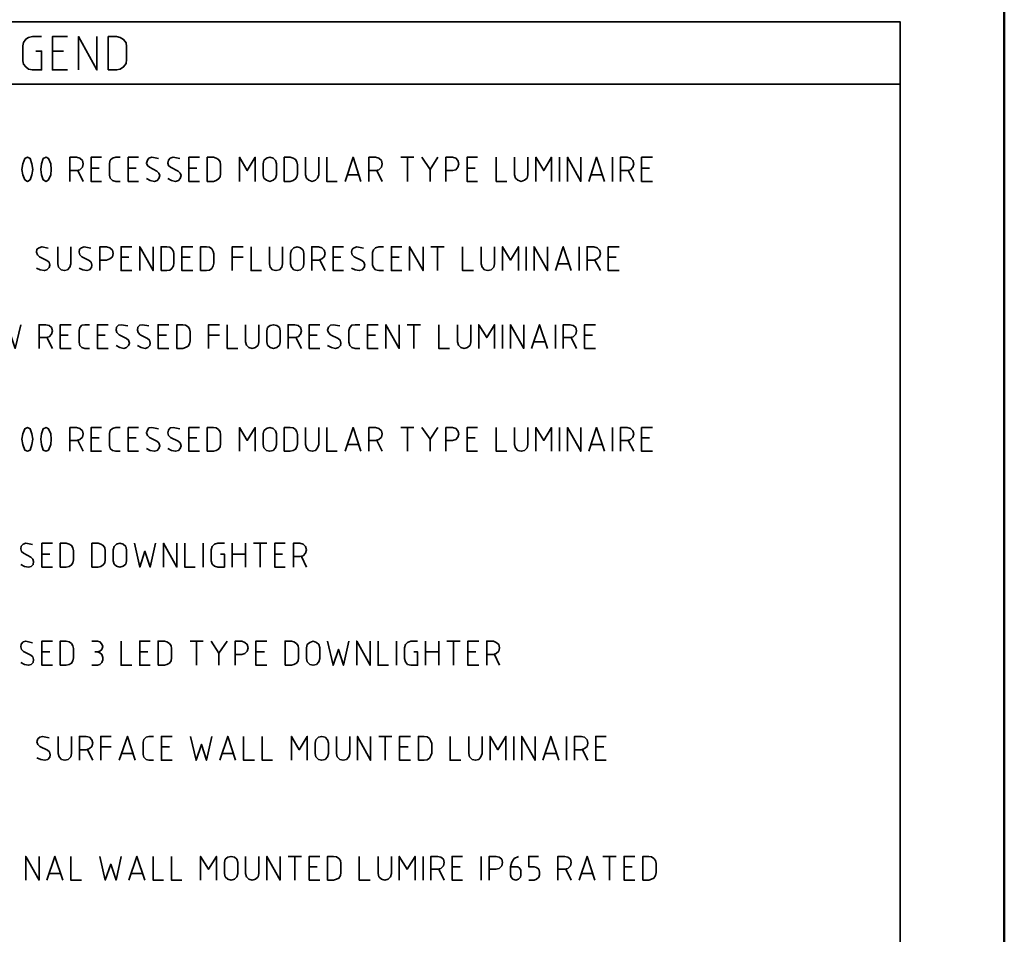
# Model space of a CAD drawing. Header units: millimetres. Extents: x 0.9 to 32.8, y 0.3 to 23.1.
# Tile 110 of 111: x 28.8 to 32.7, y 14.5 to 18.1. Entities that reach past the tile are written whole.
import ezdxf

# ---------------------------------------------------------------- set-up
doc = ezdxf.new("R2010")
doc.units = ezdxf.units.MM
doc.layers.add('PDF_Geometry', color=9, linetype='Continuous', true_color=0x808080)

msp = doc.modelspace()

# ---------------------------------------------------------------- linework, layer by layer
at = {"layer": 'PDF_Geometry', "color": 5, "lineweight": 50}
msp.add_lwpolyline([(32.6933, 0.3933), (32.6933, 22.9893), (1.0026, 22.9893), (1.0026, 0.3933)], close=True, dxfattribs=at)
at = {"layer": 'PDF_Geometry', "color": 7, "lineweight": 35}
for points in [[(32.2767, 10.968), (26.8969, 10.968), (26.8969, 18.1028), (32.2767, 18.1028)], [(29.1068, 17.9111), (29.1401, 17.9111), (29.1551, 17.9144), (29.1685, 17.9228), (29.1785, 17.9361), (29.1801, 17.9528), (29.1801, 18.0044), (29.1785, 18.0194), (29.1685, 18.0328), (29.1551, 18.0411), (29.1401, 18.0444), (29.1068, 18.0444)], [(28.7952, 17.4711), (28.8018, 17.4911), (28.8052, 17.5128), (28.8018, 17.5344), (28.7952, 17.5561), (28.7835, 17.5611), (28.7735, 17.5561), (28.7651, 17.5344), (28.7618, 17.5128), (28.7651, 17.4911), (28.7735, 17.4711), (28.7835, 17.4644)], [(28.8685, 17.4711), (28.8768, 17.4911), (28.8785, 17.5128), (28.8768, 17.5344), (28.8685, 17.5561), (28.8585, 17.5611), (28.8468, 17.5561), (28.8401, 17.5344), (28.8368, 17.5128), (28.8401, 17.4911), (28.8468, 17.4711), (28.8585, 17.4644)], [(29.5035, 17.4644), (29.5284, 17.4644), (29.5385, 17.4678), (29.5485, 17.4744), (29.5551, 17.4828), (29.5568, 17.4944), (29.5568, 17.5311), (29.5551, 17.5428), (29.5485, 17.5528), (29.5385, 17.5578), (29.5284, 17.5611), (29.5035, 17.5611)], [(29.7801, 17.4911), (29.7768, 17.4778), (29.7668, 17.4695), (29.7534, 17.4644), (29.7401, 17.4695), (29.7301, 17.4778), (29.7268, 17.4911), (29.7268, 17.5344), (29.7301, 17.5478), (29.7401, 17.5578), (29.7534, 17.5611), (29.7668, 17.5578), (29.7768, 17.5478), (29.7801, 17.5344)], [(29.8118, 17.4644), (29.8351, 17.4644), (29.8468, 17.4678), (29.8568, 17.4744), (29.8618, 17.4828), (29.8651, 17.4944), (29.8651, 17.5311), (29.8618, 17.5428), (29.8568, 17.5528), (29.8468, 17.5578), (29.8351, 17.5611), (29.8118, 17.5611)], [(29.3184, 17.1078), (29.3418, 17.1078), (29.3535, 17.1095), (29.3618, 17.1161), (29.3685, 17.1261), (29.3701, 17.1378), (29.3701, 17.1745), (29.3685, 17.1845), (29.3618, 17.1945), (29.3535, 17.2011), (29.3418, 17.2028), (29.3184, 17.2028)], [(29.4768, 17.1078), (29.5001, 17.1078), (29.5118, 17.1095), (29.5218, 17.1161), (29.5268, 17.1261), (29.5301, 17.1378), (29.5301, 17.1745), (29.5268, 17.1845), (29.5218, 17.1945), (29.5118, 17.2011), (29.5001, 17.2028), (29.4768, 17.2028)], [(29.8901, 17.1344), (29.8868, 17.1211), (29.8768, 17.1111), (29.8634, 17.1078), (29.8501, 17.1111), (29.8401, 17.1211), (29.8368, 17.1344), (29.8368, 17.1761), (29.8401, 17.1894), (29.8501, 17.1994), (29.8634, 17.2028), (29.8768, 17.1994), (29.8868, 17.1894), (29.8901, 17.1761)], [(29.3818, 16.7961), (29.4051, 16.7961), (29.4168, 16.7995), (29.4268, 16.8045), (29.4318, 16.8145), (29.4351, 16.8261), (29.4351, 16.8628), (29.4318, 16.8745), (29.4268, 16.8828), (29.4168, 16.8895), (29.4051, 16.8911), (29.3818, 16.8911)], [(29.7951, 16.8228), (29.7918, 16.8095), (29.7818, 16.7995), (29.7685, 16.7961), (29.7551, 16.7995), (29.7451, 16.8095), (29.7418, 16.8228), (29.7418, 16.8661), (29.7451, 16.8795), (29.7551, 16.8878), (29.7685, 16.8911), (29.7818, 16.8878), (29.7918, 16.8795), (29.7951, 16.8661)], [(28.7952, 16.3895), (28.8018, 16.4112), (28.8052, 16.4328), (28.8018, 16.4545), (28.7952, 16.4745), (28.7835, 16.4795), (28.7735, 16.4745), (28.7651, 16.4545), (28.7618, 16.4328), (28.7651, 16.4112), (28.7735, 16.3895), (28.7835, 16.3845)], [(28.8685, 16.3895), (28.8768, 16.4112), (28.8785, 16.4328), (28.8768, 16.4545), (28.8685, 16.4745), (28.8585, 16.4795), (28.8468, 16.4745), (28.8401, 16.4545), (28.8368, 16.4328), (28.8401, 16.4112), (28.8468, 16.3895), (28.8585, 16.3845)], [(29.5035, 16.3845), (29.5284, 16.3845), (29.5385, 16.3878), (29.5485, 16.3928), (29.5551, 16.4028), (29.5568, 16.4145), (29.5568, 16.4511), (29.5551, 16.4628), (29.5485, 16.4711), (29.5385, 16.4778), (29.5284, 16.4795), (29.5035, 16.4795)], [(29.7801, 16.4112), (29.7768, 16.3978), (29.7668, 16.3878), (29.7534, 16.3845), (29.7401, 16.3878), (29.7301, 16.3978), (29.7268, 16.4112), (29.7268, 16.4545), (29.7301, 16.4661), (29.7401, 16.4761), (29.7534, 16.4795), (29.7668, 16.4761), (29.7768, 16.4661), (29.7801, 16.4545)], [(29.8118, 16.3845), (29.8351, 16.3845), (29.8468, 16.3878), (29.8568, 16.3928), (29.8618, 16.4028), (29.8651, 16.4145), (29.8651, 16.4511), (29.8618, 16.4628), (29.8568, 16.4711), (29.8468, 16.4778), (29.8351, 16.4795), (29.8118, 16.4795)], [(28.9151, 15.9212), (28.9385, 15.9212), (28.9501, 15.9228), (28.9601, 15.9295), (28.9651, 15.9378), (28.9685, 15.9495), (28.9685, 15.9862), (28.9651, 15.9978), (28.9601, 16.0078), (28.9501, 16.0128), (28.9385, 16.0162), (28.9151, 16.0162)], [(29.0418, 15.9212), (29.0668, 15.9212), (29.0768, 15.9228), (29.0868, 15.9295), (29.0935, 15.9378), (29.0951, 15.9495), (29.0951, 15.9862), (29.0935, 15.9978), (29.0868, 16.0078), (29.0768, 16.0128), (29.0668, 16.0162), (29.0418, 16.0162)], [(29.1801, 15.9462), (29.1768, 15.9328), (29.1668, 15.9245), (29.1535, 15.9212), (29.1401, 15.9245), (29.1301, 15.9328), (29.1268, 15.9462), (29.1268, 15.9895), (29.1301, 16.0028), (29.1401, 16.0128), (29.1535, 16.0162), (29.1668, 16.0128), (29.1768, 16.0028), (29.1801, 15.9895)], [(28.9151, 15.5278), (28.9385, 15.5278), (28.9501, 15.5312), (28.9601, 15.5362), (28.9651, 15.5462), (28.9685, 15.5578), (28.9685, 15.5945), (28.9651, 15.6062), (28.9601, 15.6145), (28.9501, 15.6212), (28.9385, 15.6245), (28.9151, 15.6245)], [(29.3068, 15.5278), (29.3318, 15.5278), (29.3418, 15.5312), (29.3518, 15.5362), (29.3585, 15.5462), (29.3601, 15.5578), (29.3601, 15.5945), (29.3585, 15.6062), (29.3518, 15.6145), (29.3418, 15.6212), (29.3318, 15.6245), (29.3068, 15.6245)], [(29.8151, 15.5278), (29.8401, 15.5278), (29.8501, 15.5312), (29.8601, 15.5362), (29.8668, 15.5462), (29.8684, 15.5578), (29.8684, 15.5945), (29.8668, 15.6062), (29.8601, 15.6145), (29.8501, 15.6212), (29.8401, 15.6245), (29.8151, 15.6245)], [(29.9534, 15.5545), (29.9501, 15.5412), (29.9401, 15.5312), (29.9268, 15.5278), (29.9134, 15.5312), (29.9034, 15.5412), (29.9001, 15.5545), (29.9001, 15.5978), (29.9034, 15.6112), (29.9134, 15.6195), (29.9268, 15.6245), (29.9401, 15.6195), (29.9501, 15.6112), (29.9534, 15.5978)], [(29.9884, 15.1745), (29.9851, 15.1612), (29.9751, 15.1512), (29.9618, 15.1478), (29.9484, 15.1512), (29.9384, 15.1612), (29.9351, 15.1745), (29.9351, 15.2162), (29.9384, 15.2295), (29.9484, 15.2395), (29.9618, 15.2428), (29.9751, 15.2395), (29.9851, 15.2295), (29.9884, 15.2162)], [(30.3484, 15.1478), (30.3718, 15.1478), (30.3834, 15.1495), (30.3934, 15.1562), (30.3984, 15.1662), (30.4018, 15.1762), (30.4018, 15.2145), (30.3984, 15.2245), (30.3934, 15.2345), (30.3834, 15.2412), (30.3718, 15.2428), (30.3484, 15.2428)], [(29.6251, 14.6945), (29.6218, 14.6812), (29.6118, 14.6712), (29.5985, 14.6679), (29.5851, 14.6712), (29.5751, 14.6812), (29.5718, 14.6945), (29.5718, 14.7379), (29.5751, 14.7512), (29.5851, 14.7595), (29.5985, 14.7629), (29.6118, 14.7595), (29.6218, 14.7512), (29.6251, 14.7379)], [(29.9851, 14.6679), (30.0084, 14.6679), (30.0201, 14.6712), (30.0301, 14.6762), (30.0368, 14.6862), (30.0384, 14.6979), (30.0384, 14.7345), (30.0368, 14.7462), (30.0301, 14.7545), (30.0201, 14.7612), (30.0084, 14.7629), (29.9851, 14.7629)], [(31.2467, 14.6679), (31.2701, 14.6679), (31.2817, 14.6712), (31.2901, 14.6762), (31.2967, 14.6862), (31.3001, 14.6979), (31.3001, 14.7345), (31.2967, 14.7462), (31.2901, 14.7545), (31.2817, 14.7612), (31.2701, 14.7629), (31.2467, 14.7629)]]:
    msp.add_lwpolyline(points, close=True, dxfattribs=at)
for points in [[(28.8168, 17.9861), (28.8401, 17.9861), (28.8401, 17.9111), (28.8035, 17.9111), (28.7885, 17.9144), (28.7768, 17.9228), (28.7685, 17.9344), (28.7651, 17.9478), (28.7651, 18.0078), (28.7685, 18.0211), (28.7768, 18.0344), (28.7885, 18.0411), (28.8035, 18.0444), (28.8401, 18.0444)], [(28.9435, 17.9111), (28.8835, 17.9111), (28.8835, 18.0444), (28.9435, 18.0444)], [(28.9885, 17.9111), (28.9885, 18.0444), (29.0618, 17.9111), (29.0618, 18.0444)], [(28.9285, 17.9861), (28.8835, 17.9861)], [(28.2668, 17.8544), (26.8969, 17.8544), (32.2767, 17.8544)], [(28.9535, 17.4644), (28.9535, 17.5611), (28.9801, 17.5611), (28.9935, 17.5578), (29.0035, 17.5478), (29.0068, 17.5344), (29.0035, 17.5211), (28.9935, 17.5111), (28.9801, 17.5078), (28.9535, 17.5078)], [(29.0801, 17.4644), (29.0385, 17.4644), (29.0385, 17.5611), (29.0801, 17.5611)], [(29.1551, 17.4644), (29.1368, 17.4644), (29.1235, 17.4678), (29.1151, 17.4778), (29.1118, 17.4894), (29.1118, 17.5361), (29.1151, 17.5494), (29.1235, 17.5578), (29.1368, 17.5611), (29.1551, 17.5611)], [(29.2285, 17.4644), (29.1868, 17.4644), (29.1868, 17.5611), (29.2285, 17.5611)], [(29.3085, 17.5561), (29.2818, 17.5611), (29.2701, 17.5578), (29.2635, 17.5494), (29.2601, 17.5378), (29.2635, 17.5278), (29.2718, 17.5211), (29.3018, 17.5061), (29.3101, 17.4978), (29.3135, 17.4878), (29.3101, 17.4761), (29.3035, 17.4678), (29.2918, 17.4644), (29.2751, 17.4678), (29.2601, 17.4761)], [(29.3935, 17.5561), (29.3668, 17.5611), (29.3551, 17.5578), (29.3485, 17.5494), (29.3451, 17.5378), (29.3485, 17.5278), (29.3568, 17.5211), (29.3868, 17.5061), (29.3951, 17.4978), (29.3985, 17.4878), (29.3951, 17.4761), (29.3885, 17.4678), (29.3768, 17.4644), (29.3601, 17.4678), (29.3451, 17.4761)], [(29.4718, 17.4644), (29.4301, 17.4644), (29.4301, 17.5611), (29.4718, 17.5611)], [(29.6318, 17.4644), (29.6318, 17.5611), (29.6635, 17.5078), (29.6951, 17.5611), (29.6951, 17.4644)], [(29.8968, 17.5611), (29.8968, 17.4911), (29.9001, 17.4778), (29.9101, 17.4695), (29.9234, 17.4644), (29.9368, 17.4695), (29.9451, 17.4778), (29.9501, 17.4911), (29.9501, 17.5611)], [(29.9818, 17.5611), (29.9818, 17.4644), (30.0234, 17.4644)], [(30.0551, 17.4644), (30.0868, 17.5611), (30.1184, 17.4644)], [(30.1501, 17.4644), (30.1501, 17.5611), (30.1768, 17.5611), (30.1901, 17.5578), (30.2001, 17.5478), (30.2034, 17.5344), (30.2001, 17.5211), (30.1901, 17.5111), (30.1768, 17.5078), (30.1501, 17.5078)], [(30.2784, 17.5611), (30.3301, 17.5611)], [(30.3051, 17.4644), (30.3051, 17.5611)], [(30.3618, 17.5611), (30.3951, 17.5128), (30.4268, 17.5611)], [(30.4584, 17.4644), (30.4584, 17.5611), (30.4851, 17.5611), (30.4984, 17.5578), (30.5067, 17.5478), (30.5101, 17.5344), (30.5067, 17.5211), (30.4984, 17.5111), (30.4851, 17.5078), (30.4584, 17.5078)], [(30.5851, 17.4644), (30.5434, 17.4644), (30.5434, 17.5611), (30.5851, 17.5611)], [(30.6601, 17.5611), (30.6601, 17.4644), (30.7018, 17.4644)], [(30.7334, 17.5611), (30.7334, 17.4911), (30.7367, 17.4778), (30.7467, 17.4695), (30.7601, 17.4644), (30.7734, 17.4695), (30.7834, 17.4778), (30.7867, 17.4911), (30.7867, 17.5611)], [(30.8184, 17.4644), (30.8184, 17.5611), (30.8501, 17.5078), (30.8817, 17.5611), (30.8817, 17.4644)], [(30.9134, 17.4644), (30.9134, 17.5611)], [(30.9451, 17.4644), (30.9451, 17.5611), (30.9984, 17.4644), (30.9984, 17.5611)], [(31.0301, 17.4644), (31.0617, 17.5611), (31.0934, 17.4644)], [(31.1251, 17.4644), (31.1251, 17.5611)], [(31.1567, 17.4644), (31.1567, 17.5611), (31.1834, 17.5611), (31.1967, 17.5578), (31.2067, 17.5478), (31.2101, 17.5344), (31.2067, 17.5211), (31.1967, 17.5111), (31.1834, 17.5078), (31.1567, 17.5078)], [(31.2851, 17.4644), (31.2417, 17.4644), (31.2417, 17.5611), (31.2851, 17.5611)], [(28.9851, 17.5078), (29.0068, 17.4644)], [(29.0701, 17.5178), (29.0385, 17.5178)], [(29.2185, 17.5178), (29.1868, 17.5178)], [(29.4618, 17.5178), (29.4301, 17.5178)], [(30.1818, 17.5078), (30.2034, 17.4644)], [(30.3951, 17.5128), (30.3951, 17.4644)], [(30.5751, 17.5178), (30.5434, 17.5178)], [(31.1884, 17.5078), (31.2101, 17.4644)], [(31.2734, 17.5178), (31.2417, 17.5178)], [(30.1101, 17.4911), (30.0651, 17.4911)], [(31.0851, 17.4911), (31.0401, 17.4911)], [(28.8668, 17.1978), (28.8418, 17.2028), (28.8301, 17.1994), (28.8218, 17.1928), (28.8201, 17.1811), (28.8235, 17.1711), (28.8318, 17.1628), (28.8618, 17.1478), (28.8701, 17.1411), (28.8735, 17.1295), (28.8701, 17.1195), (28.8618, 17.1111), (28.8518, 17.1078), (28.8351, 17.1111), (28.8201, 17.1178)], [(28.9051, 17.2028), (28.9051, 17.1344), (28.9085, 17.1211), (28.9185, 17.1111), (28.9318, 17.1078), (28.9435, 17.1111), (28.9535, 17.1211), (28.9568, 17.1344), (28.9568, 17.2028)], [(29.0368, 17.1978), (29.0101, 17.2028), (29.0001, 17.1994), (28.9918, 17.1928), (28.9901, 17.1811), (28.9935, 17.1711), (29.0018, 17.1628), (29.0301, 17.1478), (29.0385, 17.1411), (29.0418, 17.1295), (29.0401, 17.1195), (29.0318, 17.1111), (29.0218, 17.1078), (29.0051, 17.1111), (28.9901, 17.1178)], [(29.0735, 17.1078), (29.0735, 17.2028), (29.1001, 17.2028), (29.1135, 17.1994), (29.1235, 17.1894), (29.1268, 17.1761), (29.1235, 17.1628), (29.1135, 17.1545), (29.1001, 17.1495), (29.0735, 17.1495)], [(29.2018, 17.1078), (29.1585, 17.1078), (29.1585, 17.2028), (29.2018, 17.2028)], [(29.2334, 17.1078), (29.2334, 17.2028), (29.2868, 17.1078), (29.2868, 17.2028)], [(29.4451, 17.1078), (29.4018, 17.1078), (29.4018, 17.2028), (29.4451, 17.2028)], [(29.6034, 17.1078), (29.6034, 17.2028), (29.6468, 17.2028)], [(29.6784, 17.2028), (29.6784, 17.1078), (29.7201, 17.1078)], [(29.7518, 17.2028), (29.7518, 17.1344), (29.7551, 17.1211), (29.7651, 17.1111), (29.7784, 17.1078), (29.7918, 17.1111), (29.8018, 17.1211), (29.8051, 17.1344), (29.8051, 17.2028)], [(29.9218, 17.1078), (29.9218, 17.2028), (29.9484, 17.2028), (29.9618, 17.1994), (29.9718, 17.1894), (29.9751, 17.1761), (29.9718, 17.1628), (29.9618, 17.1545), (29.9484, 17.1495), (29.9218, 17.1495)], [(30.0484, 17.1078), (30.0068, 17.1078), (30.0068, 17.2028), (30.0484, 17.2028)], [(30.1284, 17.1978), (30.1018, 17.2028), (30.0918, 17.1994), (30.0834, 17.1928), (30.0801, 17.1811), (30.0834, 17.1711), (30.0918, 17.1628), (30.1218, 17.1478), (30.1301, 17.1411), (30.1334, 17.1295), (30.1318, 17.1195), (30.1234, 17.1111), (30.1118, 17.1078), (30.0951, 17.1111), (30.0801, 17.1178)], [(30.2084, 17.1078), (30.1901, 17.1078), (30.1768, 17.1111), (30.1684, 17.1195), (30.1651, 17.1311), (30.1651, 17.1794), (30.1684, 17.1911), (30.1768, 17.1994), (30.1901, 17.2028), (30.2084, 17.2028)], [(30.2818, 17.1078), (30.2401, 17.1078), (30.2401, 17.2028), (30.2818, 17.2028)], [(30.3134, 17.1078), (30.3134, 17.2028), (30.3668, 17.1078), (30.3668, 17.2028)], [(30.3984, 17.2028), (30.4518, 17.2028)], [(30.4251, 17.1078), (30.4251, 17.2028)], [(30.5251, 17.2028), (30.5251, 17.1078), (30.5684, 17.1078)], [(30.6001, 17.2028), (30.6001, 17.1344), (30.6034, 17.1211), (30.6134, 17.1111), (30.6268, 17.1078), (30.6401, 17.1111), (30.6501, 17.1211), (30.6534, 17.1344), (30.6534, 17.2028)], [(30.6851, 17.1078), (30.6851, 17.2028), (30.7167, 17.1495), (30.7484, 17.2028), (30.7484, 17.1078)], [(30.7801, 17.1078), (30.7801, 17.2028)], [(30.8117, 17.1078), (30.8117, 17.2028), (30.8651, 17.1078), (30.8651, 17.2028)], [(30.8967, 17.1078), (30.9284, 17.2028), (30.9601, 17.1078)], [(30.9917, 17.1078), (30.9917, 17.2028)], [(31.0234, 17.1078), (31.0234, 17.2028), (31.0501, 17.2028), (31.0634, 17.1994), (31.0734, 17.1894), (31.0767, 17.1761), (31.0734, 17.1628), (31.0634, 17.1545), (31.0501, 17.1495), (31.0234, 17.1495)], [(31.1517, 17.1078), (31.1084, 17.1078), (31.1084, 17.2028), (31.1517, 17.2028)], [(29.1901, 17.1611), (29.1585, 17.1611)], [(29.4351, 17.1611), (29.4018, 17.1611)], [(29.6034, 17.1611), (29.6468, 17.1611)], [(29.9534, 17.1495), (29.9751, 17.1078)], [(30.0384, 17.1611), (30.0068, 17.1611)], [(30.2718, 17.1611), (30.2401, 17.1611)], [(31.0551, 17.1495), (31.0767, 17.1078)], [(31.1401, 17.1611), (31.1084, 17.1611)], [(30.9517, 17.1344), (30.9051, 17.1344)], [(28.6718, 16.8911), (28.6935, 16.7961), (28.7135, 16.8595), (28.7351, 16.7961), (28.7568, 16.8911)], [(28.8301, 16.7961), (28.8301, 16.8911), (28.8568, 16.8911), (28.8701, 16.8878), (28.8801, 16.8795), (28.8835, 16.8661), (28.8801, 16.8528), (28.8701, 16.8428), (28.8568, 16.8395), (28.8301, 16.8395)], [(28.9585, 16.7961), (28.9151, 16.7961), (28.9151, 16.8911), (28.9585, 16.8911)], [(29.0318, 16.7961), (29.0135, 16.7961), (29.0018, 16.7995), (28.9935, 16.8078), (28.9901, 16.8211), (28.9901, 16.8678), (28.9935, 16.8795), (29.0018, 16.8895), (29.0135, 16.8911), (29.0318, 16.8911)], [(29.1068, 16.7961), (29.0635, 16.7961), (29.0635, 16.8911), (29.1068, 16.8911)], [(29.1851, 16.8861), (29.1585, 16.8911), (29.1485, 16.8895), (29.1401, 16.8811), (29.1385, 16.8695), (29.1418, 16.8595), (29.1501, 16.8511), (29.1801, 16.8361), (29.1885, 16.8294), (29.1918, 16.8178), (29.1885, 16.8078), (29.1801, 16.7995), (29.1701, 16.7961), (29.1535, 16.7995), (29.1385, 16.8078)], [(29.2701, 16.8861), (29.2435, 16.8911), (29.2334, 16.8895), (29.2251, 16.8811), (29.2235, 16.8695), (29.2268, 16.8595), (29.2351, 16.8511), (29.2635, 16.8361), (29.2718, 16.8294), (29.2751, 16.8178), (29.2735, 16.8078), (29.2651, 16.7995), (29.2551, 16.7961), (29.2385, 16.7995), (29.2235, 16.8078)], [(29.3501, 16.7961), (29.3068, 16.7961), (29.3068, 16.8911), (29.3501, 16.8911)], [(29.5084, 16.7961), (29.5084, 16.8911), (29.5518, 16.8911)], [(29.5834, 16.8911), (29.5834, 16.7961), (29.6251, 16.7961)], [(29.6568, 16.8911), (29.6568, 16.8228), (29.6601, 16.8095), (29.6701, 16.7995), (29.6835, 16.7961), (29.6968, 16.7995), (29.7068, 16.8095), (29.7101, 16.8228), (29.7101, 16.8911)], [(29.8268, 16.7961), (29.8268, 16.8911), (29.8535, 16.8911), (29.8668, 16.8878), (29.8768, 16.8795), (29.8801, 16.8661), (29.8768, 16.8528), (29.8668, 16.8428), (29.8535, 16.8395), (29.8268, 16.8395)], [(29.9534, 16.7961), (29.9118, 16.7961), (29.9118, 16.8911), (29.9534, 16.8911)], [(30.0334, 16.8861), (30.0068, 16.8911), (29.9968, 16.8895), (29.9884, 16.8811), (29.9851, 16.8695), (29.9884, 16.8595), (29.9968, 16.8511), (30.0268, 16.8361), (30.0351, 16.8294), (30.0384, 16.8178), (30.0368, 16.8078), (30.0284, 16.7995), (30.0168, 16.7961), (30.0001, 16.7995), (29.9851, 16.8078)], [(30.1134, 16.7961), (30.0951, 16.7961), (30.0818, 16.7995), (30.0734, 16.8078), (30.0701, 16.8211), (30.0701, 16.8678), (30.0734, 16.8795), (30.0818, 16.8895), (30.0951, 16.8911), (30.1134, 16.8911)], [(30.1868, 16.7961), (30.1451, 16.7961), (30.1451, 16.8911), (30.1868, 16.8911)], [(30.2184, 16.7961), (30.2184, 16.8911), (30.2718, 16.7961), (30.2718, 16.8911)], [(30.3034, 16.8911), (30.3568, 16.8911)], [(30.3301, 16.7961), (30.3301, 16.8911)], [(30.4301, 16.8911), (30.4301, 16.7961), (30.4734, 16.7961)], [(30.5051, 16.8911), (30.5051, 16.8228), (30.5084, 16.8095), (30.5184, 16.7995), (30.5318, 16.7961), (30.5451, 16.7995), (30.5551, 16.8095), (30.5584, 16.8228), (30.5584, 16.8911)], [(30.5901, 16.7961), (30.5901, 16.8911), (30.6217, 16.8395), (30.6534, 16.8911), (30.6534, 16.7961)], [(30.6851, 16.7961), (30.6851, 16.8911)], [(30.7167, 16.7961), (30.7167, 16.8911), (30.7701, 16.7961), (30.7701, 16.8911)], [(30.8017, 16.7961), (30.8334, 16.8911), (30.8651, 16.7961)], [(30.8967, 16.7961), (30.8967, 16.8911)], [(30.9284, 16.7961), (30.9284, 16.8911), (30.9551, 16.8911), (30.9684, 16.8878), (30.9784, 16.8795), (30.9817, 16.8661), (30.9784, 16.8528), (30.9684, 16.8428), (30.9551, 16.8395), (30.9284, 16.8395)], [(31.0567, 16.7961), (31.0134, 16.7961), (31.0134, 16.8911), (31.0567, 16.8911)], [(28.8618, 16.8395), (28.8835, 16.7961)], [(28.9468, 16.8495), (28.9151, 16.8495)], [(29.0951, 16.8495), (29.0635, 16.8495)], [(29.3401, 16.8495), (29.3068, 16.8495)], [(29.5084, 16.8495), (29.5518, 16.8495)], [(29.8584, 16.8395), (29.8801, 16.7961)], [(29.9434, 16.8495), (29.9118, 16.8495)], [(30.1768, 16.8495), (30.1451, 16.8495)], [(30.9601, 16.8395), (30.9817, 16.7961)], [(31.0451, 16.8495), (31.0134, 16.8495)], [(30.8567, 16.8228), (30.8101, 16.8228)], [(28.9535, 16.3845), (28.9535, 16.4795), (28.9801, 16.4795), (28.9935, 16.4761), (29.0035, 16.4661), (29.0068, 16.4545), (29.0035, 16.4411), (28.9935, 16.4311), (28.9801, 16.4278), (28.9535, 16.4278)], [(29.0801, 16.3845), (29.0385, 16.3845), (29.0385, 16.4795), (29.0801, 16.4795)], [(29.1551, 16.3845), (29.1368, 16.3845), (29.1235, 16.3878), (29.1151, 16.3961), (29.1118, 16.4078), (29.1118, 16.4561), (29.1151, 16.4678), (29.1235, 16.4761), (29.1368, 16.4795), (29.1551, 16.4795)], [(29.2285, 16.3845), (29.1868, 16.3845), (29.1868, 16.4795), (29.2285, 16.4795)], [(29.3085, 16.4745), (29.2818, 16.4795), (29.2701, 16.4778), (29.2635, 16.4695), (29.2601, 16.4578), (29.2635, 16.4478), (29.2718, 16.4395), (29.3018, 16.4245), (29.3101, 16.4178), (29.3135, 16.4061), (29.3101, 16.3961), (29.3035, 16.3878), (29.2918, 16.3845), (29.2751, 16.3878), (29.2601, 16.3961)], [(29.3935, 16.4745), (29.3668, 16.4795), (29.3551, 16.4778), (29.3485, 16.4695), (29.3451, 16.4578), (29.3485, 16.4478), (29.3568, 16.4395), (29.3868, 16.4245), (29.3951, 16.4178), (29.3985, 16.4061), (29.3951, 16.3961), (29.3885, 16.3878), (29.3768, 16.3845), (29.3601, 16.3878), (29.3451, 16.3961)], [(29.4718, 16.3845), (29.4301, 16.3845), (29.4301, 16.4795), (29.4718, 16.4795)], [(29.6318, 16.3845), (29.6318, 16.4795), (29.6635, 16.4278), (29.6951, 16.4795), (29.6951, 16.3845)], [(29.8968, 16.4795), (29.8968, 16.4112), (29.9001, 16.3978), (29.9101, 16.3878), (29.9234, 16.3845), (29.9368, 16.3878), (29.9451, 16.3978), (29.9501, 16.4112), (29.9501, 16.4795)], [(29.9818, 16.4795), (29.9818, 16.3845), (30.0234, 16.3845)], [(30.0551, 16.3845), (30.0868, 16.4795), (30.1184, 16.3845)], [(30.1501, 16.3845), (30.1501, 16.4795), (30.1768, 16.4795), (30.1901, 16.4761), (30.2001, 16.4661), (30.2034, 16.4545), (30.2001, 16.4411), (30.1901, 16.4311), (30.1768, 16.4278), (30.1501, 16.4278)], [(30.2784, 16.4795), (30.3301, 16.4795)], [(30.3051, 16.3845), (30.3051, 16.4795)], [(30.3618, 16.4795), (30.3951, 16.4328), (30.4268, 16.4795)], [(30.4584, 16.3845), (30.4584, 16.4795), (30.4851, 16.4795), (30.4984, 16.4761), (30.5067, 16.4661), (30.5101, 16.4545), (30.5067, 16.4411), (30.4984, 16.4311), (30.4851, 16.4278), (30.4584, 16.4278)], [(30.5851, 16.3845), (30.5434, 16.3845), (30.5434, 16.4795), (30.5851, 16.4795)], [(30.6601, 16.4795), (30.6601, 16.3845), (30.7018, 16.3845)], [(30.7334, 16.4795), (30.7334, 16.4112), (30.7367, 16.3978), (30.7467, 16.3878), (30.7601, 16.3845), (30.7734, 16.3878), (30.7834, 16.3978), (30.7867, 16.4112), (30.7867, 16.4795)], [(30.8184, 16.3845), (30.8184, 16.4795), (30.8501, 16.4278), (30.8817, 16.4795), (30.8817, 16.3845)], [(30.9134, 16.3845), (30.9134, 16.4795)], [(30.9451, 16.3845), (30.9451, 16.4795), (30.9984, 16.3845), (30.9984, 16.4795)], [(31.0301, 16.3845), (31.0617, 16.4795), (31.0934, 16.3845)], [(31.1251, 16.3845), (31.1251, 16.4795)], [(31.1567, 16.3845), (31.1567, 16.4795), (31.1834, 16.4795), (31.1967, 16.4761), (31.2067, 16.4661), (31.2101, 16.4545), (31.2067, 16.4411), (31.1967, 16.4311), (31.1834, 16.4278), (31.1567, 16.4278)], [(31.2851, 16.3845), (31.2417, 16.3845), (31.2417, 16.4795), (31.2851, 16.4795)], [(29.0701, 16.4378), (29.0385, 16.4378)], [(29.2185, 16.4378), (29.1868, 16.4378)], [(29.4618, 16.4378), (29.4301, 16.4378)], [(30.3951, 16.4328), (30.3951, 16.3845)], [(30.5751, 16.4378), (30.5434, 16.4378)], [(31.2734, 16.4378), (31.2417, 16.4378)], [(28.9851, 16.4278), (29.0068, 16.3845)], [(30.1101, 16.4112), (30.0651, 16.4112)], [(30.1818, 16.4278), (30.2034, 16.3845)], [(31.0851, 16.4112), (31.0401, 16.4112)], [(31.1884, 16.4278), (31.2101, 16.3845)], [(28.8035, 16.0112), (28.7768, 16.0162), (28.7668, 16.0128), (28.7585, 16.0045), (28.7568, 15.9945), (28.7601, 15.9828), (28.7685, 15.9762), (28.7968, 15.9611), (28.8052, 15.9528), (28.8085, 15.9428), (28.8068, 15.9312), (28.7985, 15.9228), (28.7885, 15.9212), (28.7718, 15.9228), (28.7568, 15.9312)], [(28.8835, 15.9212), (28.8418, 15.9212), (28.8418, 16.0162), (28.8835, 16.0162)], [(29.2118, 16.0162), (29.2334, 15.9212), (29.2535, 15.9845), (29.2751, 15.9212), (29.2968, 16.0162)], [(29.3284, 15.9212), (29.3284, 16.0162), (29.3818, 15.9212), (29.3818, 16.0162)], [(29.4134, 16.0162), (29.4134, 15.9212), (29.4551, 15.9212)], [(29.4868, 15.9212), (29.4868, 16.0162)], [(29.5568, 15.9728), (29.5718, 15.9728), (29.5718, 15.9212), (29.5451, 15.9212), (29.5318, 15.9245), (29.5235, 15.9328), (29.5184, 15.9462), (29.5184, 15.9895), (29.5235, 16.0028), (29.5318, 16.0128), (29.5451, 16.0162), (29.5718, 16.0162)], [(29.6034, 15.9212), (29.6034, 16.0162)], [(29.6568, 16.0162), (29.6568, 15.9212)], [(29.6884, 16.0162), (29.7418, 16.0162)], [(29.7151, 15.9212), (29.7151, 16.0162)], [(29.8151, 15.9212), (29.7734, 15.9212), (29.7734, 16.0162), (29.8151, 16.0162)], [(29.8484, 15.9212), (29.8484, 16.0162), (29.8734, 16.0162), (29.8868, 16.0128), (29.8968, 16.0028), (29.9001, 15.9895), (29.8968, 15.9762), (29.8868, 15.9662), (29.8734, 15.9628), (29.8484, 15.9628)], [(28.8735, 15.9728), (28.8418, 15.9728)], [(29.6034, 15.9728), (29.6568, 15.9728)], [(29.8051, 15.9728), (29.7734, 15.9728)], [(29.8801, 15.9628), (29.9001, 15.9212)], [(28.8035, 15.6178), (28.7768, 15.6245), (28.7668, 15.6212), (28.7585, 15.6128), (28.7568, 15.6012), (28.7601, 15.5912), (28.7685, 15.5828), (28.7968, 15.5678), (28.8052, 15.5612), (28.8085, 15.5512), (28.8068, 15.5395), (28.7985, 15.5312), (28.7885, 15.5278), (28.7718, 15.5312), (28.7568, 15.5395)], [(28.8835, 15.5278), (28.8418, 15.5278), (28.8418, 15.6245), (28.8835, 15.6245)], [(29.0418, 15.6245), (29.0635, 15.6245), (29.0735, 15.6212), (29.0818, 15.6128), (29.0851, 15.6028), (29.0818, 15.5912), (29.0735, 15.5845), (29.0635, 15.5812), (29.0535, 15.5812)], [(29.1585, 15.6245), (29.1585, 15.5278), (29.2018, 15.5278)], [(29.2751, 15.5278), (29.2334, 15.5278), (29.2334, 15.6245), (29.2751, 15.6245)], [(29.4351, 15.6245), (29.4868, 15.6245)], [(29.4601, 15.5278), (29.4601, 15.6245)], [(29.5184, 15.6245), (29.5501, 15.5762), (29.5834, 15.6245)], [(29.6151, 15.5278), (29.6151, 15.6245), (29.6418, 15.6245), (29.6535, 15.6195), (29.6635, 15.6112), (29.6668, 15.5978), (29.6635, 15.5845), (29.6535, 15.5745), (29.6418, 15.5712), (29.6151, 15.5712)], [(29.7418, 15.5278), (29.6984, 15.5278), (29.6984, 15.6245), (29.7418, 15.6245)], [(29.9851, 15.6245), (30.0068, 15.5278), (30.0284, 15.5912), (30.0484, 15.5278), (30.0701, 15.6245)], [(30.1018, 15.5278), (30.1018, 15.6245), (30.1551, 15.5278), (30.1551, 15.6245)], [(30.1868, 15.6245), (30.1868, 15.5278), (30.2284, 15.5278)], [(30.2601, 15.5278), (30.2601, 15.6245)], [(30.3301, 15.5812), (30.3451, 15.5812), (30.3451, 15.5278), (30.3184, 15.5278), (30.3051, 15.5312), (30.2968, 15.5412), (30.2934, 15.5545), (30.2934, 15.5978), (30.2968, 15.6112), (30.3051, 15.6195), (30.3184, 15.6245), (30.3451, 15.6245)], [(30.3768, 15.5278), (30.3768, 15.6245)], [(30.4301, 15.6245), (30.4301, 15.5278)], [(30.4618, 15.6245), (30.5151, 15.6245)], [(30.4884, 15.5278), (30.4884, 15.6245)], [(30.5901, 15.5278), (30.5468, 15.5278), (30.5468, 15.6245), (30.5901, 15.6245)], [(30.6217, 15.5278), (30.6217, 15.6245), (30.6484, 15.6245), (30.6601, 15.6195), (30.6701, 15.6112), (30.6734, 15.5978), (30.6701, 15.5845), (30.6601, 15.5745), (30.6484, 15.5712), (30.6217, 15.5712)], [(28.8735, 15.5812), (28.8418, 15.5812)], [(29.0418, 15.5278), (29.0635, 15.5278), (29.0735, 15.5312), (29.0818, 15.5395), (29.0851, 15.5495), (29.0851, 15.5595), (29.0818, 15.5712), (29.0735, 15.5778), (29.0635, 15.5812)], [(29.2651, 15.5812), (29.2334, 15.5812)], [(29.5501, 15.5762), (29.5501, 15.5278)], [(29.7318, 15.5812), (29.6984, 15.5812)], [(30.3768, 15.5812), (30.4301, 15.5812)], [(30.5784, 15.5812), (30.5468, 15.5812)], [(30.6534, 15.5712), (30.6734, 15.5278)], [(28.8701, 15.2379), (28.8435, 15.2428), (28.8335, 15.2395), (28.8251, 15.2328), (28.8218, 15.2212), (28.8251, 15.2112), (28.8335, 15.2029), (28.8635, 15.1878), (28.8718, 15.1812), (28.8751, 15.1695), (28.8735, 15.1595), (28.8651, 15.1512), (28.8535, 15.1478), (28.8368, 15.1512), (28.8218, 15.1578)], [(28.9068, 15.2428), (28.9068, 15.1745), (28.9101, 15.1612), (28.9201, 15.1512), (28.9335, 15.1478), (28.9468, 15.1512), (28.9568, 15.1612), (28.9601, 15.1745), (28.9601, 15.2428)], [(28.9918, 15.1478), (28.9918, 15.2428), (29.0185, 15.2428), (29.0318, 15.2395), (29.0418, 15.2295), (29.0451, 15.2162), (29.0418, 15.2029), (29.0318, 15.1945), (29.0185, 15.1895), (28.9918, 15.1895)], [(29.0768, 15.1478), (29.0768, 15.2428), (29.1185, 15.2428)], [(29.1501, 15.1478), (29.1835, 15.2428), (29.2151, 15.1478)], [(29.2885, 15.1478), (29.2701, 15.1478), (29.2585, 15.1512), (29.2501, 15.1595), (29.2468, 15.1712), (29.2468, 15.2195), (29.2501, 15.2312), (29.2585, 15.2395), (29.2701, 15.2428), (29.2885, 15.2428)], [(29.3634, 15.1478), (29.3201, 15.1478), (29.3201, 15.2428), (29.3634, 15.2428)], [(29.4368, 15.2428), (29.4584, 15.1478), (29.4801, 15.2112), (29.5001, 15.1478), (29.5218, 15.2428)], [(29.5534, 15.1478), (29.5851, 15.2428), (29.6168, 15.1478)], [(29.6484, 15.2428), (29.6484, 15.1478), (29.6918, 15.1478)], [(29.7234, 15.2428), (29.7234, 15.1478), (29.7651, 15.1478)], [(29.8401, 15.1478), (29.8401, 15.2428), (29.8718, 15.1895), (29.9034, 15.2428), (29.9034, 15.1478)], [(30.0201, 15.2428), (30.0201, 15.1745), (30.0234, 15.1612), (30.0334, 15.1512), (30.0468, 15.1478), (30.0601, 15.1512), (30.0701, 15.1612), (30.0734, 15.1745), (30.0734, 15.2428)], [(30.1051, 15.1478), (30.1051, 15.2428), (30.1568, 15.1478), (30.1568, 15.2428)], [(30.1901, 15.2428), (30.2417, 15.2428)], [(30.2151, 15.1478), (30.2151, 15.2428)], [(30.3168, 15.1478), (30.2734, 15.1478), (30.2734, 15.2428), (30.3168, 15.2428)], [(30.4751, 15.2428), (30.4751, 15.1478), (30.5184, 15.1478)], [(30.5501, 15.2428), (30.5501, 15.1745), (30.5534, 15.1612), (30.5634, 15.1512), (30.5767, 15.1478), (30.5901, 15.1512), (30.5984, 15.1612), (30.6034, 15.1745), (30.6034, 15.2428)], [(30.6351, 15.1478), (30.6351, 15.2428), (30.6667, 15.1895), (30.6984, 15.2428), (30.6984, 15.1478)], [(30.7301, 15.1478), (30.7301, 15.2428)], [(30.7617, 15.1478), (30.7617, 15.2428), (30.8151, 15.1478), (30.8151, 15.2428)], [(30.8467, 15.1478), (30.8784, 15.2428), (30.9101, 15.1478)], [(30.9417, 15.1478), (30.9417, 15.2428)], [(30.9734, 15.1478), (30.9734, 15.2428), (31.0001, 15.2428), (31.0134, 15.2395), (31.0234, 15.2295), (31.0267, 15.2162), (31.0234, 15.2029), (31.0134, 15.1945), (31.0001, 15.1895), (30.9734, 15.1895)], [(31.1001, 15.1478), (31.0584, 15.1478), (31.0584, 15.2428), (31.1001, 15.2428)], [(29.0235, 15.1895), (29.0451, 15.1478)], [(29.0768, 15.2012), (29.1185, 15.2012)], [(29.2051, 15.1745), (29.1601, 15.1745)], [(29.3518, 15.2012), (29.3201, 15.2012)], [(29.6085, 15.1745), (29.5634, 15.1745)], [(30.3068, 15.2012), (30.2734, 15.2012)], [(30.9001, 15.1745), (30.8551, 15.1745)], [(31.0051, 15.1895), (31.0267, 15.1478)], [(31.0901, 15.2012), (31.0584, 15.2012)], [(28.7768, 14.6679), (28.7768, 14.7629), (28.8301, 14.6679), (28.8301, 14.7629)], [(28.8618, 14.6679), (28.8935, 14.7629), (28.9251, 14.6679)], [(28.9568, 14.7629), (28.9568, 14.6679), (29.0001, 14.6679)], [(29.0735, 14.7629), (29.0951, 14.6679), (29.1168, 14.7312), (29.1385, 14.6679), (29.1585, 14.7629)], [(29.1901, 14.6679), (29.2218, 14.7629), (29.2535, 14.6679)], [(29.2868, 14.7629), (29.2868, 14.6679), (29.3284, 14.6679)], [(29.3601, 14.7629), (29.3601, 14.6679), (29.4018, 14.6679)], [(29.4768, 14.6679), (29.4768, 14.7629), (29.5084, 14.7112), (29.5401, 14.7629), (29.5401, 14.6679)], [(29.6568, 14.7629), (29.6568, 14.6945), (29.6601, 14.6812), (29.6701, 14.6712), (29.6835, 14.6679), (29.6968, 14.6712), (29.7068, 14.6812), (29.7101, 14.6945), (29.7101, 14.7629)], [(29.7418, 14.6679), (29.7418, 14.7629), (29.7951, 14.6679), (29.7951, 14.7629)], [(29.8268, 14.7629), (29.8801, 14.7629)], [(29.8535, 14.6679), (29.8535, 14.7629)], [(29.9534, 14.6679), (29.9118, 14.6679), (29.9118, 14.7629), (29.9534, 14.7629)], [(30.1118, 14.7629), (30.1118, 14.6679), (30.1551, 14.6679)], [(30.1868, 14.7629), (30.1868, 14.6945), (30.1901, 14.6812), (30.2001, 14.6712), (30.2134, 14.6679), (30.2268, 14.6712), (30.2368, 14.6812), (30.2401, 14.6945), (30.2401, 14.7629)], [(30.2718, 14.6679), (30.2718, 14.7629), (30.3034, 14.7112), (30.3351, 14.7629), (30.3351, 14.6679)], [(30.3668, 14.6679), (30.3668, 14.7629)], [(30.3984, 14.6679), (30.3984, 14.7629), (30.4251, 14.7629), (30.4384, 14.7595), (30.4484, 14.7512), (30.4518, 14.7379), (30.4484, 14.7245), (30.4384, 14.7145), (30.4251, 14.7112), (30.3984, 14.7112)], [(30.5251, 14.6679), (30.4834, 14.6679), (30.4834, 14.7629), (30.5251, 14.7629)], [(30.6001, 14.6679), (30.6001, 14.7629)], [(30.6317, 14.6679), (30.6317, 14.7629), (30.6584, 14.7629), (30.6717, 14.7595), (30.6817, 14.7512), (30.6851, 14.7379), (30.6817, 14.7245), (30.6717, 14.7145), (30.6584, 14.7112), (30.6317, 14.7112)], [(30.7484, 14.7629), (30.7318, 14.7545), (30.7218, 14.7395), (30.7167, 14.7212), (30.7167, 14.6895), (30.7201, 14.6795), (30.7267, 14.6712), (30.7384, 14.6679), (30.7484, 14.6712), (30.7567, 14.6795), (30.7584, 14.6895), (30.7584, 14.7079), (30.7534, 14.7162), (30.7467, 14.7212), (30.7167, 14.7212)], [(30.7901, 14.6679), (30.8117, 14.6679), (30.8217, 14.6712), (30.8301, 14.6795), (30.8334, 14.6895), (30.8334, 14.6995), (30.8301, 14.7112), (30.8217, 14.7179), (30.8117, 14.7212), (30.7901, 14.7212), (30.7901, 14.7629), (30.8284, 14.7629)], [(30.9067, 14.6679), (30.9067, 14.7629), (30.9334, 14.7629), (30.9467, 14.7595), (30.9567, 14.7512), (30.9601, 14.7379), (30.9567, 14.7245), (30.9467, 14.7145), (30.9334, 14.7112), (30.9067, 14.7112)], [(30.9917, 14.6679), (31.0234, 14.7629), (31.0551, 14.6679)], [(31.0867, 14.7629), (31.1401, 14.7629)], [(31.1134, 14.6679), (31.1134, 14.7629)], [(31.2151, 14.6679), (31.1717, 14.6679), (31.1717, 14.7629), (31.2151, 14.7629)], [(29.9434, 14.7212), (29.9118, 14.7212)], [(30.4301, 14.7112), (30.4518, 14.6679)], [(30.5151, 14.7212), (30.4834, 14.7212)], [(30.9384, 14.7112), (30.9601, 14.6679)], [(31.2034, 14.7212), (31.1717, 14.7212)], [(28.9168, 14.6945), (28.8718, 14.6945)], [(29.2451, 14.6945), (29.2001, 14.6945)], [(31.0467, 14.6945), (31.0017, 14.6945)]]:
    msp.add_lwpolyline(points, dxfattribs=at)

doc.saveas('drawing.dxf')
